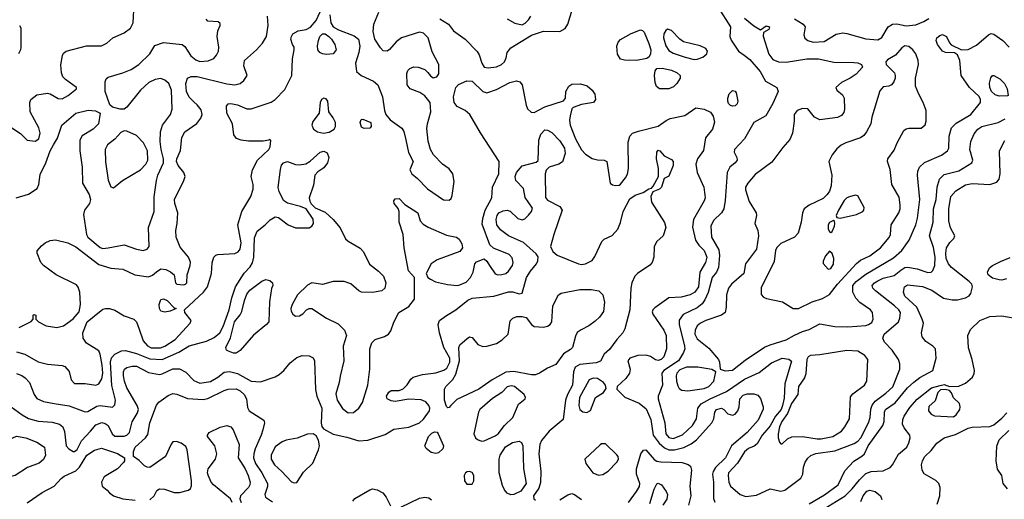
# Model space of a CAD drawing. Extents: x 1173029 to 1307123, y 522559 to 678521.
# Tile 66 of 256: x 1218349 to 1225652, y 545308 to 548869. Entities that reach past the tile are written whole.
import ezdxf

# ---------------------------------------------------------------- set-up
doc = ezdxf.new("R2010")
doc.units = 0

msp = doc.modelspace()

# ---------------------------------------------------------------- linework, layer by layer
at = {"layer": '0CON10XD'}
for points in [[(1218291.4, 548065), (1218355, 548023.5), (1218405, 547973.3), (1218465, 547966.9), (1218490, 547985), (1218500.9, 548025), (1218490, 548065), (1218425.7, 548185), (1218423.1, 548255), (1218432.7, 548277.3), (1218475, 548309.6), (1218555, 548322.9), (1218575, 548318.6), (1218634.2, 548284.2), (1218665, 548282), (1218707.5, 548305), (1218770, 548355), (1218770, 548365), (1218688.1, 548425), (1218670, 548445), (1218658.2, 548475), (1218654, 548534), (1218666.7, 548603.3), (1218675, 548619.2), (1218693.8, 548635), (1218845, 548673.6), (1218955.5, 548674.5), (1218994.5, 548695.5), (1219038.8, 548735), (1219125, 548771.3), (1219171.5, 548805), (1219191.5, 548845), (1219197.3, 548985)], [(1218325, 546403.1), (1218386.6, 546386.6), (1218485, 546328.5), (1218555, 546312.5), (1218665, 546302), (1218685, 546294), (1218717, 546257), (1218732, 546195), (1218755, 546168.8), (1218835, 546166.9), (1218915, 546155.5), (1218935.5, 546165), (1218957.3, 546202.7), (1218964.8, 546245), (1218961.2, 546305), (1218946.5, 546386.5), (1218935, 546410.8), (1218845, 546468.1), (1218819.1, 546505), (1218817.3, 546545), (1218849.6, 546625), (1218965, 546720), (1218985, 546725.8), (1219015, 546724.4), (1219055, 546712.2), (1219125, 546670), (1219196.3, 546646.3), (1219215, 546626.2), (1219235, 546570), (1219265.3, 546485.3), (1219297.2, 546447.2), (1219325, 546432.9), (1219393.6, 546433.6), (1219425, 546445.9), (1219503.1, 546495), (1219613.8, 546615), (1219620, 546635), (1219573.3, 546695), (1219572.5, 546715), (1219713.4, 546846.6), (1219742.3, 546885), (1219772.2, 546985), (1219775.6, 547064.4), (1219790, 547105), (1219805, 547120), (1219820, 547125), (1219945, 547132.3), (1219970.6, 547145), (1219985.3, 547164.7), (1219991.2, 547211.2), (1219966.7, 547345), (1219995.6, 547445), (1220064, 547555), (1220080.7, 547609.3), (1220080, 547645), (1220066.9, 547705), (1220076.2, 547753.8), (1220111.9, 547825), (1220196.7, 547905), (1220205.8, 547925.8), (1220211.7, 547971.7), (1220205, 547980), (1220196.7, 547973.3), (1220154.3, 547965.7), (1220045, 547967.9), (1219992.5, 547975), (1219957.6, 547987.6), (1219937.5, 548015), (1219927.8, 548095), (1219884.5, 548175), (1219882.9, 548227.1), (1219895, 548243.8), (1219914.4, 548245.6), (1219965, 548236.8), (1220035, 548207.7), (1220065, 548207.3), (1220213.2, 548256.8), (1220245, 548276.7), (1220315, 548351.1), (1220366.7, 548455), (1220372.1, 548577.9), (1220386.1, 548646.1), (1220385.8, 548665.8), (1220373.3, 548685), (1220361.2, 548725), (1220364, 548745), (1220375.8, 548764.2), (1220415, 548786), (1220475, 548795.7), (1220505, 548812.5), (1220547.5, 548862.5), (1220595, 548964.4)], [(1220648.9, 548905), (1220657.8, 548845), (1220675, 548815.4), (1220715, 548792.3), (1220829.8, 548749.7), (1220861.4, 548725), (1220870.9, 548670.9), (1220864.4, 548624.4), (1220841.1, 548545), (1220848, 548485), (1220880.8, 548455), (1220973.5, 548413.5), (1221004.6, 548385), (1221040.4, 548295), (1221054, 548195), (1221064, 548165), (1221096, 548126), (1221183.3, 548063.3), (1221197.4, 548037.4), (1221212.1, 547977.9), (1221233.3, 547883.3), (1221266.7, 547815), (1221243.8, 547755), (1221256.7, 547725), (1221299.7, 547689.7), (1221373, 547613), (1221491.7, 547531.7), (1221535, 547530), (1221548.3, 547541.7), (1221557, 547563), (1221572.7, 547667.3), (1221562.2, 547725), (1221535, 547760.6), (1221485.4, 547795.4), (1221417.5, 547865), (1221397.1, 547905), (1221377.8, 547967.8), (1221369.1, 548060.9), (1221372.9, 548095), (1221397.8, 548185), (1221394.2, 548255), (1221354.5, 548304.5), (1221317.2, 548327.2), (1221245, 548354.4), (1221222.2, 548385), (1221221.1, 548468.9), (1221227.7, 548492.3), (1221243.9, 548506.1), (1221272.3, 548517.7), (1221304.1, 548515.9), (1221355, 548499.2), (1221377.6, 548477.6), (1221395, 548452), (1221415, 548438), (1221443.8, 548445), (1221457, 548467), (1221457.8, 548535), (1221408.9, 548628.9), (1221378.5, 548735), (1221345, 548768.2), (1221314.7, 548775.3), (1221182, 548735), (1221140.6, 548705), (1221092.2, 548647.8), (1221075, 548635.7), (1221045, 548638.1), (1221025, 548658.6), (1220982.7, 548725), (1220971.7, 548781.7), (1220975.9, 548835), (1221012.1, 548925)], [(1221465, 548874.1), (1221529.6, 548835), (1221567.1, 548787.1), (1221653.2, 548723.2), (1221742.7, 548632.8), (1221757.7, 548607.7), (1221775.8, 548545), (1221795, 548516.9), (1221825, 548510.7), (1221885, 548517.5), (1221922.5, 548535), (1221945.8, 548555), (1221958.6, 548585), (1221965.7, 548625), (1221991.1, 548658.9), (1222146.1, 548753.9), (1222235, 548784.2), (1222355, 548781.5), (1222395, 548803.1), (1222415.5, 548835), (1222450.4, 548949.6)], [(1223529.5, 548959.5), (1223621.2, 548815), (1223616.9, 548745), (1223626.6, 548716.6), (1223680, 548635), (1223722.9, 548605), (1223765, 548572.7), (1223840.7, 548485), (1223881.6, 548411.6), (1223965, 548366), (1223974, 548335), (1223935, 548246.2), (1223884.3, 548155.7), (1223793.5, 548105), (1223725.5, 547984.5), (1223650.8, 547905), (1223649.2, 547885), (1223668, 547845), (1223670, 547825), (1223656, 547805), (1223615.4, 547774.6), (1223596.6, 547733.4), (1223582.5, 547527.5), (1223571.2, 547465), (1223554.6, 547435), (1223495, 547379.1), (1223475.9, 547335), (1223480.2, 547255), (1223535, 547161.2), (1223538.9, 547118.9), (1223531.2, 547028.8), (1223516.7, 546995), (1223485.3, 546954.7), (1223456.1, 546843.9), (1223431.7, 546788.3), (1223411.1, 546758.9), (1223375, 546728.9), (1223269.6, 546680.4), (1223241, 546639), (1223240, 546605), (1223281.4, 546445), (1223282.4, 546425), (1223273, 546397), (1223235.2, 546335), (1223127.3, 546265), (1223112.4, 546245), (1223116.4, 546155), (1223085.9, 546075), (1223084, 546055), (1223133.1, 545875), (1223142.2, 545795), (1223165, 545765.8), (1223195, 545760.2), (1223265, 545785.9), (1223340, 545855), (1223369.1, 545905), (1223378.2, 545985), (1223404, 546016), (1223471.5, 546055), (1223590.9, 546109.1), (1223725, 546200), (1223835, 546250.4), (1223925, 546320.9), (1224005, 546355.3), (1224055, 546349.5), (1224074.4, 546334.4), (1224023.9, 546165), (1224018.3, 546058.3), (1224007.9, 546005), (1223997.1, 545975), (1223955.8, 545924.2), (1223916.3, 545853.7), (1223891.2, 545825), (1223857.1, 545785), (1223820, 545720), (1223798.1, 545701.9), (1223755, 545684.5), (1223725, 545660.5), (1223672.7, 545577.3), (1223607.1, 545505), (1223603.6, 545485), (1223609.2, 545435), (1223621.6, 545405), (1223693.6, 545345), (1223735, 545330), (1223815, 545337.8), (1223915, 545385.8), (1223995, 545369), (1224023.7, 545376.3), (1224144.2, 545465), (1224158.6, 545495), (1224163.6, 545546.4), (1224175.7, 545585), (1224195.4, 545614.6), (1224216.9, 545633.1), (1224255, 545648.2), (1224395, 545667.7), (1224538.5, 545721.5), (1224565, 545738.6), (1224588, 545765), (1224645.9, 545875), (1224657.5, 545915), (1224661.7, 545978.3), (1224672.1, 546007.9), (1224693.5, 546036.5), (1224773.3, 546095), (1224826.5, 546143.5), (1224876.8, 546273.2), (1224877.5, 546315), (1224867.5, 546345), (1224820.8, 546415), (1224764.3, 546475), (1224750.6, 546505), (1224761.1, 546535), (1224866.7, 546625), (1224878.1, 546651.9), (1224881.8, 546695), (1224870.4, 546715), (1224838.9, 546745), (1224695.8, 546855.8), (1224677.8, 546875), (1224671.5, 546895), (1224688.5, 546915), (1224715, 546931.2), (1224755, 546948.6), (1224835, 546969.1), (1224885, 547008.2), (1224915, 547028), (1224935, 547031.3), (1225005, 547018.9), (1225085, 546991.8), (1225108.8, 546995), (1225123.3, 547006.7), (1225136.7, 547045), (1225138.5, 547105), (1225126.6, 547176.6), (1225097.3, 547265), (1225123.5, 547365), (1225128.2, 547465), (1225146.4, 547535), (1225154, 547625), (1225171.2, 547685), (1225205, 547720), (1225315, 547746), (1225412.5, 547805), (1225419.4, 547825), (1225397.1, 547905), (1225403.8, 547965), (1225428.3, 548021.7), (1225455, 548055.4), (1225485, 548075.4), (1225606.2, 548105), (1225658.4, 548131.6)], [(1218323.8, 547545), (1218415.6, 547574.4), (1218479.1, 547615), (1218490.8, 547645), (1218499.9, 547720.1), (1218542.2, 547805), (1218575.4, 547895), (1218600.9, 547939.1), (1218629.9, 547990.1), (1218661.1, 548085), (1218764.8, 548175.2), (1218856.7, 548196.7), (1218911.1, 548191.1), (1218946.7, 548175), (1218933.3, 548095), (1218893.8, 548056.2), (1218813.1, 548006.9), (1218794.6, 547975), (1218796, 547895), (1218813.2, 547775), (1218815.6, 547655.6), (1218865, 547570), (1218875.5, 547535), (1218867, 547503), (1218828.6, 547455), (1218822.6, 547422.6), (1218843.5, 547275), (1218853.5, 547255), (1218945, 547177.5), (1218965, 547171.2), (1219004.6, 547174.6), (1219125, 547197.3), (1219215, 547163.9), (1219265, 547155.6), (1219295.5, 547164.5), (1219310, 547185), (1219305.4, 547325), (1219347.5, 547445), (1219345.4, 547554.6), (1219363.8, 547675), (1219374.8, 547715.2), (1219416.2, 547806.2), (1219416.4, 547836.4), (1219398.2, 547905), (1219391.6, 547965), (1219393.1, 548036.9), (1219409.1, 548085), (1219467.9, 548165), (1219480.8, 548205), (1219475.9, 548345), (1219455.6, 548395), (1219425, 548420.9), (1219395, 548432.1), (1219354.7, 548425.3), (1219306.8, 548403.2), (1219245.3, 548344.7), (1219145, 548218.1), (1219124.5, 548205.5), (1219095, 548203.3), (1219038.3, 548218.3), (1219016.7, 548236.7), (1218984.1, 548335), (1218982.4, 548407.6), (1218990.3, 548429.7), (1219005, 548442.5), (1219115, 548473.3), (1219175, 548498.9), (1219232, 548535), (1219314, 548615), (1219352.7, 548677.3), (1219415, 548698.6), (1219555, 548685.7), (1219575, 548670), (1219619.1, 548599.1), (1219655, 548569.6), (1219685, 548559.4), (1219746.6, 548563.4), (1219788.3, 548581.7), (1219808.9, 548605), (1219823.5, 548635), (1219826.5, 548665), (1219814.2, 548745), (1219820, 548785), (1219836.7, 548825), (1219835, 548840), (1219821.7, 548851.7), (1219745, 548857.5), (1219733.3, 548873.3)], [(1219641.7, 548258.3), (1219605, 548294.2), (1219585.4, 548335), (1219581.8, 548395), (1219595, 548435.7), (1219622.2, 548447.8), (1219665, 548447.5), (1219885, 548391.8), (1219945.4, 548384.6), (1219984, 548395), (1220011.7, 548418.3), (1220035.7, 548455), (1220012.1, 548525), (1220016.7, 548565), (1220106.4, 548643.7), (1220149.6, 548695), (1220179.3, 548745), (1220193.2, 548825), (1220187.8, 548895)], [(1221965.8, 548875.8), (1222021.7, 548841.7), (1222075, 548830.9), (1222098.3, 548841.7), (1222123.2, 548866.8), (1222141.6, 548895)], [(1223725, 548878.9), (1223795, 548823.1), (1223845, 548792.5), (1223885, 548823.8), (1223911.2, 548815), (1223905, 548796.7), (1223867, 548773), (1223863.8, 548746.2), (1223905, 548613.8), (1223935, 548574), (1223977, 548557), (1224035, 548554.4), (1224187, 548577), (1224275, 548578.5), (1224387.9, 548552.1), (1224535, 548552), (1224565, 548548), (1224592.5, 548535), (1224600, 548515), (1224552.5, 548465), (1224510, 548435), (1224445, 548402), (1224403.3, 548365), (1224410, 548345), (1224451.2, 548311.2), (1224464.2, 548285), (1224466.9, 548205), (1224461.5, 548178.5), (1224443.8, 548156.2), (1224415, 548142.5), (1224285, 548125.4), (1224244.7, 548144.7), (1224195, 548206.4), (1224155, 548209.6), (1224115.4, 548194.6), (1224094.4, 548165), (1224094.3, 548114.3), (1224080.9, 548025), (1224060.4, 547979.6), (1224009, 547921), (1223928, 547812), (1223805, 547719.2), (1223750, 547655), (1223733.8, 547625), (1223732.7, 547605), (1223759.8, 547519.8), (1223812, 547435), (1223814, 547415), (1223802.9, 547355), (1223824.5, 547304.5), (1223829.5, 547265), (1223813.2, 547165), (1223733.1, 547056.9), (1223719.4, 546985), (1223629.5, 546905), (1223607.5, 546875), (1223591.5, 546825), (1223589.5, 546735), (1223580.8, 546695), (1223553.9, 546676.1), (1223437.5, 546635), (1223398.6, 546615), (1223374, 546596), (1223359.6, 546565), (1223357.3, 546535), (1223375, 546498.9), (1223459.9, 546429.9), (1223531.5, 546345), (1223539.4, 546325), (1223543.6, 546273.6), (1223583, 546263), (1223635, 546266.4), (1223729.7, 546340.3), (1223873.4, 546436.6), (1223915, 546456.1), (1224035, 546491.5), (1224095, 546527.5), (1224155, 546553.6), (1224205, 546567.9), (1224285, 546610.5), (1224395, 546590), (1224492.6, 546587.4), (1224625, 546599.2), (1224645.8, 546605), (1224668.9, 546621.1), (1224678.9, 546645), (1224674.4, 546695), (1224658.6, 546715), (1224579.9, 546769.9), (1224551.7, 546801.7), (1224530, 546845), (1224529.4, 546895), (1224553.4, 546925), (1224625, 546979.5), (1224829.7, 547100.3), (1224891.3, 547155), (1224947.4, 547232.6), (1224996.2, 547345), (1225008, 547395), (1225024.6, 547534.6), (1225007.3, 547715), (1225011.1, 547745), (1225024.3, 547775), (1225060.8, 547809.2), (1225186.4, 547863.6), (1225231.4, 547895), (1225240, 547915), (1225243.2, 548005), (1225260.9, 548065), (1225295, 548100), (1225405, 548165.4), (1225476.1, 548255), (1225476.6, 548275), (1225465, 548299.4), (1225395.3, 548365.3), (1225331.8, 548455), (1225321.5, 548565), (1225305, 548606.7), (1225282.3, 548622.3), (1225215, 548625.8), (1225195, 548634.2), (1225157.1, 548685), (1225147.1, 548715), (1225152.9, 548735), (1225175, 548752.5), (1225195, 548758.2), (1225222.9, 548745), (1225245.6, 548695.6), (1225258.3, 548681.7), (1225334.3, 548644.3), (1225385, 548647.9), (1225445, 548679.6), (1225535, 548757.1), (1225555, 548765.4), (1225575, 548762.3), (1225640.5, 548715), (1225687.7, 548665)], [(1224095, 548875.4), (1224159.4, 548835), (1224174.4, 548815), (1224171.5, 548785), (1224165.5, 548755), (1224172.4, 548732.4), (1224195, 548713.1), (1224235, 548702.2), (1224315, 548707.5), (1224405, 548760), (1224455, 548770.5), (1224485, 548767.3), (1224625.4, 548725.4), (1224715, 548718.1), (1224743, 548737), (1224790, 548815), (1224823.5, 548836.5), (1224855, 548838.9), (1224925, 548823.8), (1224995, 548831.3), (1225055.7, 548854.3), (1225092.7, 548877.2)], [(1218348, 548825), (1218357.6, 548807.6), (1218358.2, 548665), (1218355.3, 548644.7), (1218340, 548615)], [(1220625, 548610), (1220595, 548614.7), (1220576.2, 548626.2), (1220561.5, 548645), (1220556.9, 548675), (1220565.2, 548715), (1220576.2, 548745), (1220595, 548764.7), (1220615, 548763.3), (1220642.3, 548745), (1220662.9, 548725), (1220687.5, 548685), (1220695.5, 548645), (1220675, 548614.4), (1220625, 548610)], [(1222925, 548564.5), (1222835, 548567.1), (1222806.4, 548576.4), (1222782.7, 548612.7), (1222778, 548672), (1222787.5, 548702.5), (1222805, 548722.5), (1222885, 548765.7), (1222955, 548793.8), (1222968.8, 548788.8), (1222980, 548775), (1223015, 548691.4), (1223029.7, 548645), (1223029.1, 548615), (1223017.5, 548592.5), (1223000, 548580), (1222925, 548564.5)], [(1223352.6, 548572.6), (1223375, 548574.4), (1223415, 548590.6), (1223446, 548615), (1223452, 548635), (1223438.8, 548655), (1223396.7, 548675), (1223273.3, 548703.3), (1223245, 548722.9), (1223185, 548789.4), (1223155, 548798.6), (1223140.9, 548789.1), (1223126.2, 548763.8), (1223123.8, 548735), (1223142.5, 548675), (1223165, 548640.5), (1223195, 548620.8), (1223285, 548590), (1223352.6, 548572.6)], [(1224125, 546724.2), (1224226.4, 546773.6), (1224305, 546799.4), (1224355, 546828.9), (1224414, 546905), (1224555, 547058.9), (1224585.4, 547084.6), (1224655, 547114.6), (1224734.4, 547175), (1224799.5, 547250.5), (1224808.5, 547275), (1224813.5, 547345), (1224869.6, 547435), (1224879.6, 547465), (1224880.9, 547495), (1224871.9, 547551.9), (1224818.1, 547645), (1224805.5, 547755.5), (1224786, 547815), (1224788, 547835), (1224835, 547901.2), (1224856.7, 547955), (1224907.5, 548045), (1224925, 548059.2), (1224943.9, 548063.9), (1225035, 548062.5), (1225065, 548087.5), (1225073.8, 548115), (1225072, 548195), (1225051.4, 548255), (1225018.1, 548315), (1224994.6, 548375), (1224994.5, 548435), (1225016.7, 548535), (1225013.3, 548565), (1224996.7, 548615), (1224975, 548644.3), (1224945, 548669.5), (1224915, 548675.5), (1224891.2, 548658.8), (1224845, 548605.6), (1224785, 548570), (1224774.4, 548555.6), (1224776, 548535), (1224836.7, 548475), (1224843.3, 548455), (1224841.9, 548435), (1224832.1, 548407.9), (1224815, 548386.2), (1224795, 548376.2), (1224755, 548369.2), (1224728.7, 548341.3), (1224670, 548145), (1224662.9, 548095), (1224631.1, 548035), (1224610.5, 548009.5), (1224585, 547990.9), (1224475.7, 547954.3), (1224443.4, 547936.6), (1224409.6, 547910.4), (1224375, 547865.8), (1224350.6, 547815), (1224373.1, 547715), (1224368.2, 547635), (1224355.5, 547595), (1224339.5, 547570.5), (1224308, 547542), (1224205, 547491.5), (1224168.6, 547465), (1224154.6, 547435.4), (1224146.5, 547365), (1224124.3, 547285), (1224095.9, 547254.1), (1223995, 547206.9), (1223965, 547178.1), (1223955.4, 547154.6), (1223945.3, 547074.7), (1223847.7, 546877.7), (1223848, 546828), (1223865, 546808.8), (1223888.8, 546798.8), (1224007.5, 546775), (1224085, 546724.2), (1224125, 546724.2)], [(1223165, 548354.5), (1223095.8, 548355.8), (1223073.4, 548373.4), (1223062.6, 548402.6), (1223056.5, 548455), (1223062.1, 548487.9), (1223075, 548506), (1223115, 548510), (1223183.7, 548493.7), (1223225.6, 548475), (1223248.6, 548455), (1223249.2, 548435), (1223222.9, 548395), (1223198.8, 548371.2), (1223165, 548354.5)], [(1218325, 546242.2), (1218365, 546226.9), (1218390.9, 546210.9), (1218421.1, 546175), (1218455.6, 546085), (1218475, 546057.1), (1218524.7, 546034.7), (1218605, 546019.4), (1218715, 546000.9), (1218835, 545956.5), (1218855, 545960.9), (1218921.5, 545998.5), (1218945, 546003.6), (1219037.6, 545992.4), (1219055, 546010), (1219058.8, 546045), (1219032.8, 546152.8), (1219022.3, 546325), (1219030.5, 546359.5), (1219053.6, 546385), (1219105, 546410), (1219135, 546412.6), (1219215, 546390.2), (1219315, 546351), (1219405, 546347.1), (1219529, 546401), (1219605, 546446.7), (1219735, 546481.2), (1219791.3, 546508.7), (1219833.2, 546545), (1219859, 546591), (1219903.2, 546715), (1219922.5, 546805), (1219950.4, 546885), (1220015, 546987.9), (1220059.5, 547035), (1220076, 547064), (1220085.2, 547105), (1220089.6, 547250.4), (1220111.4, 547298.6), (1220169.6, 547345), (1220206.4, 547383.6), (1220245, 547405.6), (1220269.4, 547399.4), (1220340, 547345), (1220395, 547323.3), (1220495, 547324.5), (1220516, 547335), (1220528.6, 547355), (1220526.8, 547386.8), (1220474.1, 547464.1), (1220432.9, 547482.9), (1220335, 547507.1), (1220306.5, 547526.5), (1220273.4, 547593.4), (1220266.3, 547623.7), (1220282.4, 547757.6), (1220292.1, 547787.9), (1220305, 547805.6), (1220335, 547816.7), (1220395.6, 547794.4), (1220425, 547791.9), (1220471.2, 547798.8), (1220502.4, 547817.6), (1220578.8, 547885), (1220605, 547891.9), (1220630, 547880), (1220641.1, 547845), (1220631.2, 547805), (1220605, 547770), (1220559.7, 547740.3), (1220538, 547715), (1220529.1, 547640.9), (1220497.1, 547545), (1220500.6, 547520.6), (1220511.2, 547501.2), (1220541.2, 547471.2), (1220615, 547439.2), (1220675, 547385.8), (1220725, 547323.1), (1220765, 547241.8), (1220785, 547223.9), (1220875, 547173.3), (1220899.6, 547145), (1220944.8, 547054.8), (1221011.2, 547001.2), (1221047.5, 546965), (1221065.8, 546915), (1221058, 546875), (1221034.3, 546855.7), (1220966.3, 546843.7), (1220885, 546846.9), (1220865, 546856.9), (1220805, 546907.5), (1220755, 546925.3), (1220675.3, 546924.7), (1220595, 546901.9), (1220515, 546915.6), (1220483, 546897), (1220410.8, 546825), (1220369.2, 546755), (1220360.8, 546725), (1220362.5, 546705), (1220375, 546682), (1220395, 546667.1), (1220425, 546669.4), (1220449.2, 546685), (1220475.6, 546714.4), (1220495, 546724.2), (1220515, 546724.3), (1220625, 546652.7), (1220711.5, 546611.5), (1220758.9, 546565), (1220772.5, 546525), (1220747.3, 546445), (1220752.5, 546335), (1220725, 546222.5), (1220718.6, 546175), (1220695, 546090), (1220704.4, 546045), (1220742.6, 545982.6), (1220785, 545949.2), (1220825, 545952), (1220865, 545984), (1220892, 546028), (1220932.1, 546155), (1220946.7, 546273.3), (1220947.1, 546425), (1220961.1, 546468.9), (1220985.6, 546494.4), (1221055, 546515.6), (1221085.7, 546535), (1221101.8, 546558.2), (1221125, 546623.8), (1221162, 546695), (1221235, 546740), (1221276.7, 546795), (1221277.5, 546955), (1221232, 547005), (1221201.5, 547175), (1221194.4, 547275), (1221163.8, 547365), (1221163.6, 547443.6), (1221156.1, 547466.1), (1221126.7, 547505), (1221123.3, 547525), (1221135, 547538), (1221165, 547540), (1221205.9, 547495.9), (1221303.3, 547435), (1221320, 547375), (1221341.1, 547351.1), (1221378.8, 547328.8), (1221515, 547269.6), (1221590, 547255), (1221609.1, 547239.1), (1221628, 547205), (1221634, 547175), (1221615, 547148.8), (1221445, 547086.7), (1221400, 547055), (1221363.8, 546985), (1221375.9, 546955.9), (1221395, 546941.2), (1221432.7, 546922.7), (1221522.6, 546902.6), (1221595, 546896.2), (1221615, 546899.6), (1221659.6, 546920.4), (1221693.3, 546955), (1221713.1, 546995), (1221723.8, 547055), (1221737.7, 547072.3), (1221795, 547093.8), (1221815, 547076.2), (1221833.3, 547043.3), (1221875, 546981.4), (1221895, 546974.5), (1221925, 546977.5), (1221955, 546985.6), (1221975, 547001.9), (1222003.6, 547045), (1222009.2, 547065), (1222001.5, 547101.5), (1221979.4, 547125), (1221863.7, 547173.7), (1221836.1, 547196.1), (1221779.8, 547349.8), (1221783.4, 547393.4), (1221800.9, 547455), (1221850, 547545), (1221856.1, 547625), (1221904.1, 547725), (1221905.5, 547815.5), (1221767.6, 548027.6), (1221688.6, 548165), (1221652.9, 548195), (1221595, 548225.4), (1221571.1, 548255), (1221567, 548297), (1221584.8, 548365.2), (1221605, 548387.3), (1221665, 548413.6), (1221705, 548412.2), (1221785, 548336.5), (1221815, 548326.4), (1221885, 548350.4), (1221985, 548402.5), (1222035, 548415.6), (1222057.6, 548407.6), (1222075.7, 548385.7), (1222104.7, 548234.7), (1222116, 548206), (1222141.7, 548181.7), (1222165, 548179.2), (1222245, 548222.3), (1222382.5, 548267.5), (1222397.5, 548285), (1222401.2, 548335), (1222421.2, 548375), (1222445, 548389.2), (1222507.7, 548392.3), (1222557.9, 548377.9), (1222595.9, 548345.9), (1222616.2, 548315), (1222620, 548275), (1222605, 548254.2), (1222515, 548238), (1222455, 548217.5), (1222443.8, 548206.2), (1222433.1, 548155), (1222427.4, 548122.6), (1222431.5, 548085), (1222472.5, 547985), (1222515, 547903.5), (1222545, 547870), (1222595, 547839.1), (1222635, 547827.8), (1222685.5, 547825.5), (1222705, 547816.2), (1222730, 547655), (1222745, 547642.5), (1222767.7, 547637.7), (1222795, 547640), (1222805, 547647.1), (1222843.5, 547695), (1222857.4, 547722.6), (1222865.4, 547765), (1222861.5, 547958.5), (1222874.5, 548005), (1222894.2, 548025), (1222937.9, 548042.1), (1223085, 548078.2), (1223145, 548121.1), (1223175, 548134.5), (1223283.6, 548156.3), (1223365, 548214.3), (1223425, 548204.2), (1223473, 548183), (1223492.1, 548152.1), (1223501.7, 548108.3), (1223486.7, 548055), (1223435, 547992), (1223422.1, 547897.9), (1223377.3, 547835), (1223364.6, 547795), (1223373.6, 547735), (1223423.1, 547625), (1223432.9, 547545), (1223427.1, 547525), (1223347.3, 547385), (1223339.1, 547329.1), (1223363, 547233), (1223386, 547196), (1223425, 547154.2), (1223445.3, 547105), (1223436.6, 547065), (1223394.5, 546995.5), (1223382.8, 546885), (1223356.7, 546845), (1223322.7, 546827.3), (1223255, 546810), (1223165, 546804.4), (1223059.2, 546730.8), (1223044.4, 546715), (1223039.7, 546699.7), (1223045, 546682.5), (1223127.5, 546565), (1223143.5, 546525), (1223145.6, 546425), (1223127.5, 546365), (1223107.5, 546345), (1223085, 546339.2), (1223065, 546342.9), (1223027.2, 546367.2), (1222995, 546377.5), (1222935, 546375.3), (1222875.7, 546355), (1222859.5, 546335), (1222876.7, 546275), (1222872.5, 546245), (1222845.6, 546205), (1222780, 546145), (1222777.5, 546125), (1222837.4, 546067.4), (1222945, 546020.8), (1222995, 545979.5), (1223031.2, 545901.2), (1223048.4, 545785), (1223093.5, 545725), (1223131.3, 545691.3), (1223165, 545675.2), (1223205, 545674.4), (1223276.2, 545693.8), (1223329.4, 545720.6)], [(1225615, 548300.8), (1225585, 548310.6), (1225557.5, 548335), (1225545.4, 548365), (1225542.4, 548397.6), (1225551.8, 548438.2), (1225565, 548453.3), (1225575, 548453.8), (1225618.7, 548428.7), (1225654.3, 548395), (1225672.5, 548355), (1225680, 548305), (1225675, 548302.5), (1225615, 548300.8)], [(1223635, 548226), (1223621.2, 548231.2), (1223607.3, 548247.3), (1223602, 548265), (1223600.8, 548285), (1223610.9, 548319.1), (1223635, 548344), (1223655, 548338.8), (1223664, 548325), (1223676, 548265), (1223671.2, 548245), (1223655, 548228.8), (1223635, 548226)], [(1218346.4, 546583.6), (1218435, 546627.5), (1218450, 546645), (1218450, 546675), (1218455, 546680), (1218470, 546675), (1218470, 546645), (1218487.5, 546625), (1218545, 546595.6), (1218625, 546584.5), (1218675, 546595.5), (1218745, 546648.5), (1218790.1, 546699.9), (1218800, 546755), (1218795.3, 546845.3), (1218784, 546884), (1218770.1, 546900.1), (1218619.2, 546975), (1218525, 547044.3), (1218507.1, 547065), (1218477.5, 547135), (1218478.3, 547151.7), (1218510.3, 547189.7), (1218538.7, 547211.3), (1218575, 547228.6), (1218615, 547233.3), (1218705, 547212), (1218765, 547181.3), (1218935, 547051.8), (1219025, 547024.4), (1219115, 547017.1), (1219203.9, 546973.9), (1219305, 546960.7), (1219335, 546971.5), (1219363.7, 546996.3), (1219395, 547018), (1219432, 547015), (1219467.9, 546997.9), (1219496, 546975), (1219503.6, 546916.4), (1219515, 546906), (1219565, 546901.4), (1219580, 546905), (1219588, 546915), (1219592.5, 546975), (1219614.6, 547045), (1219615, 547067.5), (1219600.4, 547105), (1219540.2, 547180.2), (1219509.4, 547255), (1219507, 547303), (1219517.5, 547355), (1219521.2, 547435), (1219498.9, 547505), (1219496.8, 547533.2), (1219567.5, 547675), (1219576.5, 547705), (1219567.5, 547735), (1219525.4, 547785), (1219513.4, 547815), (1219515.3, 547835), (1219543, 547897), (1219551.5, 547995), (1219575, 548035.6), (1219662.1, 548097.9), (1219692, 548138), (1219703.3, 548165), (1219695, 548199.2), (1219666.7, 548236.7), (1219641.7, 548258.3)], [(1220602.6, 548027.4), (1220645, 548032.7), (1220681.9, 548055), (1220691.5, 548075), (1220691.8, 548105), (1220675, 548140.8), (1220643.1, 548185), (1220634.3, 548265), (1220621.3, 548281.3), (1220605, 548286.9), (1220588.1, 548275), (1220578.5, 548255), (1220569.6, 548175), (1220523.8, 548113.8), (1220515.5, 548085), (1220529.4, 548055), (1220557.2, 548037.2), (1220602.6, 548027.4)], [(1220905, 548060), (1220885, 548070), (1220874.3, 548105), (1220882.3, 548127.7), (1220895, 548130), (1220953.3, 548105), (1220956, 548075), (1220945, 548063.3), (1220905, 548060)], [(1218285, 545995.5), (1218367.5, 545935), (1218415, 545908.7), (1218485, 545888), (1218591.1, 545881.1), (1218645.4, 545865.4), (1218669.2, 545845), (1218682.6, 545812.6), (1218694.5, 545705), (1218712.7, 545682.7), (1218745, 545663.1), (1218755, 545662.3), (1218775, 545677.9), (1218808.3, 545741.7), (1218873.4, 545815), (1218915, 545860.6), (1218958.1, 545878.1), (1218982, 545872), (1219004.5, 545855), (1219035, 545793.3), (1219055, 545777.9), (1219124, 545776), (1219142.9, 545785), (1219162.9, 545805), (1219184.2, 545884.2), (1219221.3, 545945), (1219229.4, 545975), (1219221.6, 546005), (1219144.1, 546135), (1219126, 546185), (1219118, 546225), (1219119.2, 546255), (1219126.7, 546273.3), (1219143.4, 546286.6), (1219182.9, 546297.1), (1219215, 546295.3), (1219305, 546248.8), (1219385, 546235.9), (1219405, 546238.7), (1219485, 546275.9), (1219535, 546276.1), (1219582.3, 546252.3), (1219640.4, 546190.4), (1219685, 546170), (1219765, 546183.5), (1219820, 546215), (1219865, 546251.2), (1219905, 546257.9), (1219965, 546243.2), (1220065, 546184.5), (1220135, 546180.5), (1220245, 546218.5), (1220272.9, 546235), (1220308.1, 546265), (1220355, 546321.9), (1220405, 546360.5), (1220445, 546376.9), (1220495, 546374.4), (1220525, 546357.5), (1220536.5, 546335), (1220542.1, 546122.1), (1220553.1, 546073.1), (1220590.9, 545985), (1220584.6, 545874.6), (1220589.6, 545849.6), (1220602, 545832), (1220675, 545791.1), (1220775, 545769.7), (1220865, 545741.7), (1220932.4, 545747.6), (1221060.9, 545789.1), (1221125, 545828.8), (1221235, 545842.5), (1221315, 545876.4), (1221345, 545903.5), (1221388.2, 545965), (1221391.5, 545985), (1221384.4, 546005), (1221360.6, 546030.6), (1221327.2, 546047.2), (1221235, 546051.4), (1221133.2, 546033.2), (1221105, 546038.6), (1221075, 546054), (1221070, 546075), (1221086.1, 546103.9), (1221104.1, 546115.9), (1221165, 546116), (1221192.3, 546127.7), (1221223, 546157), (1221249.7, 546200.3), (1221266.7, 546215), (1221336.2, 546233.8), (1221435, 546246.7), (1221495, 546266.7), (1221517.5, 546282.5), (1221539, 546325), (1221538.4, 546355), (1221496.3, 546435), (1221463.8, 546545), (1221452.5, 546605), (1221463.3, 546636.7), (1221515, 546673.8), (1221584.7, 546715.3), (1221672.5, 546787.5), (1221705, 546801.3), (1221865, 546817.3), (1221975, 546847.9), (1222007.2, 546847.2), (1222055, 546832.9), (1222075, 546838.8), (1222109.1, 546955), (1222137.1, 547002.9), (1222183.3, 547055), (1222192.7, 547077.3), (1222195, 547107.5), (1222179.7, 547129.7), (1222085.6, 547215), (1221975, 547264.5), (1221915, 547308.1), (1221887.3, 547345), (1221882.7, 547385), (1221889.5, 547415), (1221904.2, 547435), (1221935, 547450), (1221965, 547454.2), (1221986.8, 547446.8), (1222042.8, 547392.8), (1222075, 547383.1), (1222095, 547391.1), (1222123.4, 547416.6), (1222145.7, 547445), (1222151.7, 547468.3), (1222098.3, 547548.3), (1222085, 547616.2), (1222028.6, 547675), (1222023.5, 547705), (1222032.9, 547735), (1222075, 547782.5), (1222178.8, 547811.2), (1222195, 547822.5), (1222198.9, 547975), (1222215, 548020), (1222245, 548050), (1222265, 548048.6), (1222295, 548031.4), (1222355, 547969.4), (1222390.4, 547915), (1222395.5, 547875), (1222375.6, 547814.4), (1222347.5, 547795), (1222276.4, 547773.6), (1222255, 547752.5), (1222246, 547725), (1222248.3, 547548.3), (1222265, 547528.8), (1222355, 547481.2), (1222372, 547455), (1222310, 547275), (1222287.1, 547185), (1222302.5, 547147.5), (1222335, 547120), (1222495, 547056.5), (1222515, 547052.5), (1222545, 547056.7), (1222595, 547080.8), (1222615, 547110), (1222667.6, 547222.4), (1222685, 547238.1), (1222743.8, 547266.2), (1222786.6, 547313.4), (1222806.2, 547363.8), (1222824.6, 547445.4), (1222875, 547537.8), (1222914, 547565), (1222973.4, 547586.6), (1223015, 547613.3), (1223035, 547617.5), (1223048.3, 547631.7), (1223087.5, 547705), (1223086.2, 547765), (1223071.9, 547835), (1223074.3, 547885), (1223085, 547898.8), (1223096.7, 547895), (1223128.3, 547858.3), (1223185, 547831.2), (1223195.8, 547815), (1223197.1, 547785), (1223165, 547707.5), (1223130, 547690), (1223110, 547625), (1223095, 547611.2), (1223045, 547590), (1223030, 547555), (1223035.6, 547515), (1223132, 547362), (1223141.4, 547325), (1223122, 547265), (1223075, 547222.5), (1223054.6, 547185.4), (1223051.9, 547105), (1223040, 547065), (1223023.1, 547046.9), (1222930.6, 546985), (1222912.2, 546965), (1222888.5, 546915), (1222880.9, 546875), (1222875.4, 546715), (1222836.8, 546573.2), (1222822, 546545), (1222778, 546495), (1222725, 546420), (1222684.2, 546385.8), (1222656.4, 546333.6), (1222625, 546321.2), (1222505, 546309.7), (1222470.4, 546289.6), (1222456.7, 546253.3), (1222449.8, 546155), (1222412.9, 546087.1)], [(1219045, 547621.4), (1219112.5, 547675), (1219245, 547752.9), (1219283.8, 547795), (1219300, 547825), (1219298, 547895), (1219267.7, 547955), (1219215, 548009.1), (1219145, 548040.4), (1219125, 548042.5), (1219099.5, 548030.5), (1219055, 547981.5), (1219001.3, 547938.7), (1218983.5, 547905), (1218986.4, 547813.6), (1219006.1, 547676.1), (1219025, 547628.8), (1219045, 547621.4)], [(1224205, 545275.3), (1224318.7, 545341.3), (1224420.8, 545415), (1224469.6, 545520.4), (1224535, 545592.1), (1224595, 545627.3), (1224614.7, 545645.3), (1224641.4, 545705), (1224750.3, 545855), (1224761.2, 545885), (1224764.1, 545955), (1224771.8, 545975), (1224844, 546025), (1224935, 546134.6), (1224981.5, 546178.5), (1225026.8, 546213.2), (1225122.9, 546265), (1225146.9, 546355), (1225140.8, 546425), (1225122, 546445), (1225069.2, 546479.2), (1225042.7, 546515), (1225037.1, 546545), (1225052.3, 546615), (1225044, 546645), (1225003.9, 546733.9), (1224913.8, 546815), (1224905.5, 546845), (1224912.2, 546885), (1224935, 546899.5), (1225045, 546886.9), (1225115, 546860.8), (1225201.8, 546801.8), (1225265, 546789.3), (1225305, 546788.2), (1225365, 546803.5), (1225391.1, 546818.9), (1225404.4, 546835), (1225416.9, 546885), (1225410.8, 546905), (1225391.8, 546925), (1225259.7, 547029.7), (1225238, 547055), (1225222.2, 547095), (1225217.7, 547135), (1225224.5, 547175), (1225249.4, 547215), (1225278.6, 547245), (1225285.8, 547265), (1225252.3, 547322.3), (1225241.6, 547375), (1225240.8, 547465), (1225256.3, 547555), (1225292.2, 547597.8), (1225365, 547643.4), (1225415, 547652.8), (1225544.5, 547645.5), (1225597.4, 547662.6), (1225614.4, 547685), (1225622.7, 547725), (1225615.6, 547895), (1225657.3, 547972.7)], [(1224435, 547394.2), (1224557, 547423), (1224603.8, 547445), (1224611.2, 547455), (1224612, 547475), (1224565, 547560), (1224545, 547566.2), (1224505, 547554.2), (1224485, 547545.6), (1224465, 547525.8), (1224421.9, 547455), (1224406.2, 547415), (1224410, 547400), (1224435, 547394.2)], [(1224365, 547290), (1224375, 547296.7), (1224394, 547335), (1224396, 547356), (1224392.5, 547372.5), (1224385, 547377.5), (1224355, 547363.8), (1224345.8, 547345), (1224346, 547315), (1224355, 547293.3), (1224365, 547290)], [(1224345, 547016.2), (1224365, 547022), (1224385.3, 547054.7), (1224388.2, 547095), (1224375, 547133.8), (1224355, 547150), (1224325.8, 547115), (1224308, 547075), (1224308.3, 547058.3), (1224345, 547016.2)], [(1225669.2, 546945), (1225635, 546934.5), (1225615, 546936.5), (1225565, 546950.9), (1225533.1, 546975), (1225527.1, 546995), (1225543.2, 547026.8), (1225565.6, 547044.4), (1225625, 547074.4), (1225696.7, 547103.3)], [(1219955, 546392.9), (1219935, 546392.9), (1219896.7, 546406.7), (1219884.2, 546415), (1219878.1, 546435), (1219912.9, 546507.1), (1219941.5, 546625), (1219983.2, 546676.8), (1219996.9, 546703.1), (1220016.4, 546785), (1220035, 546832.2), (1220055, 546859.5), (1220145, 546927.5), (1220175, 546938.8), (1220205, 546933.3), (1220223.3, 546915), (1220226, 546895), (1220217.1, 546872.9), (1220200.8, 546775), (1220196.2, 546625), (1220180.5, 546605), (1220082.7, 546527.3), (1219985, 546413.6), (1219955, 546392.9)], [(1221525, 545988), (1221515, 545998), (1221499.2, 546045), (1221499.2, 546125), (1221508.9, 546145), (1221561.9, 546198.1), (1221583.2, 546236.8), (1221612.1, 546335), (1221605.6, 546435), (1221615, 546454), (1221667, 546503), (1221685, 546513.8), (1221705, 546510), (1221747.6, 546457.6), (1221783.6, 546443.6), (1221815, 546445.5), (1221885, 546464.6), (1221928, 546492), (1221972.2, 546535), (1221987.8, 546632.2), (1222006.8, 546653.2), (1222037.5, 546665), (1222075.9, 546665.9), (1222106.9, 546656.9), (1222145.3, 546605.3), (1222165, 546591.8), (1222235, 546585.8), (1222265, 546592.5), (1222284.2, 546605.8), (1222296.2, 546625), (1222304, 546745), (1222345, 546826.2), (1222365, 546838), (1222505, 546865.5), (1222586.8, 546866.8), (1222644.7, 546854.7), (1222674.5, 546825), (1222687.8, 546772.2), (1222678.5, 546701.5), (1222650.1, 546659.9), (1222618.3, 546631.7), (1222569.4, 546595), (1222512.6, 546567.4), (1222484.7, 546545.3), (1222470.5, 546519.5), (1222449.6, 546435), (1222435, 546419.6), (1222382.4, 546387.6), (1222325, 546308.1), (1222265, 546282.2), (1222205, 546243.5), (1222175, 546232.1), (1222145, 546232), (1222015, 546257.6), (1221955, 546251.2), (1221854.8, 546195.2), (1221755, 546124.7), (1221592.1, 546047.9), (1221546, 546004), (1221535, 545990.8), (1221525, 545988)], [(1219425, 546696.9), (1219395, 546706), (1219386.7, 546725), (1219384.6, 546755), (1219395, 546790.8), (1219415, 546796.9), (1219443.8, 546785), (1219495, 546730), (1219510, 546725), (1219465, 546704.3), (1219425, 546696.9)], [(1224312.1, 545235), (1224473.1, 545335), (1224524.8, 545385.2), (1224577.1, 545452.9), (1224625, 545500), (1224665, 545514.7), (1224755, 545519.1), (1224805.4, 545544.6), (1224823.1, 545565), (1224866.6, 545643.4), (1224929.2, 545695), (1224945, 545727.5), (1224954.4, 545765), (1224952.5, 545785), (1224909.9, 545839.9), (1224897.9, 545865), (1224898.8, 545901.2), (1224909.1, 545925), (1224951.2, 545988.8), (1225005, 546050.5), (1225112.5, 546135), (1225175.8, 546154.2), (1225205, 546159.4), (1225245.7, 546145.7), (1225315, 546148.1), (1225365, 546170), (1225415.4, 546215), (1225428.2, 546241.8), (1225431.2, 546265), (1225414.8, 546344.8), (1225387.7, 546432.3), (1225382.5, 546525), (1225401.9, 546568.1), (1225470, 546635), (1225545, 546664.5), (1225635, 546670), (1225775.9, 546645.9)], [(1223995, 545719.2), (1224005, 545720), (1224045, 545756.4), (1224077.4, 545772.6), (1224155, 545775.3), (1224265, 545756.2), (1224295, 545756.2), (1224379.2, 545775), (1224444.2, 545815), (1224470, 545845), (1224504.3, 545905), (1224512, 546068), (1224528.8, 546091.2), (1224614.5, 546155.5), (1224632.9, 546185), (1224640.9, 546345), (1224618.1, 546375), (1224565, 546407.1), (1224485, 546413.8), (1224285, 546381.2), (1224215, 546376.5), (1224196.9, 546365), (1224187.1, 546345), (1224181.1, 546238.9), (1224169.4, 546210.6), (1224126.9, 546145), (1224120, 546085), (1224075, 546018.2), (1224044.8, 545945), (1224002.3, 545885), (1223985, 545845.6), (1223974.7, 545794.7), (1223975.3, 545765), (1223985, 545732), (1223995, 545719.2)], [(1223305, 546113.7), (1223425, 546131.1), (1223460, 546145), (1223497.5, 546185), (1223512.5, 546255), (1223482.9, 546272.9), (1223379.8, 546289.8), (1223295, 546289.4), (1223245, 546269.4), (1223222.6, 546245), (1223217.7, 546225), (1223220, 546185), (1223230.2, 546150.2), (1223241.7, 546131.7), (1223259.2, 546119.2), (1223305, 546113.7)], [(1221775, 545740), (1221795, 545742.9), (1221875, 545778.2), (1221897.3, 545795), (1221945.5, 545855), (1222008.1, 545915), (1222048.1, 546015), (1222098.1, 546055), (1222100.6, 546065), (1222091.4, 546085), (1222020, 546145), (1221995, 546151.5), (1221965, 546143.1), (1221925, 546101.4), (1221855, 546055.4), (1221761.1, 545975), (1221751.1, 545955), (1221718.8, 545795), (1221728.8, 545765), (1221745, 545751.2), (1221775, 545740)], [(1222555, 545952.7), (1222581.8, 545968.2), (1222620, 546065), (1222678.8, 546101.2), (1222698.3, 546131.7), (1222693.1, 546155), (1222678.9, 546175), (1222635, 546204.6), (1222601.9, 546208.1), (1222574, 546196), (1222500.8, 546065), (1222497.2, 546005), (1222504.6, 545975), (1222525, 545956.9), (1222555, 545952.7)], [(1219315, 545303.8), (1219347.3, 545335), (1219366.4, 545373.6), (1219385, 545386.2), (1219424.3, 545384.3), (1219495, 545359.4), (1219535, 545359.4), (1219600.8, 545375), (1219615, 545388.1), (1219622.8, 545407.2), (1219623.8, 545445), (1219592.2, 545675), (1219580.2, 545700.2), (1219548, 545725), (1219512.1, 545737.9), (1219485, 545734.3), (1219471.9, 545718.1), (1219430, 545625), (1219315, 545544.2), (1219295, 545545.8), (1219275, 545555.8), (1219235, 545596.2), (1219192.5, 545625), (1219193.8, 545663.8), (1219204.4, 545695), (1219282.8, 545765), (1219300.4, 545789.6), (1219315, 545876.2), (1219365, 546008), (1219381.8, 546028.2), (1219450.2, 546079.8), (1219485, 546094.4), (1219515, 546089.5), (1219595, 546056.2), (1219710.6, 546049.4), (1219745, 546055.5), (1219865, 546116.5), (1219894.8, 546125.2), (1219955, 546127.9), (1219985, 546112.4), (1220012.9, 546085), (1220031.8, 546055), (1220039.1, 545989.1), (1220052.2, 545965), (1220160, 545895), (1220163.8, 545875), (1220152.2, 545825), (1220140.5, 545785), (1220095, 545684), (1220084.7, 545645), (1220084.2, 545615), (1220099.2, 545575), (1220145.2, 545505.2), (1220186.7, 545425), (1220186.4, 545403.6), (1220166.5, 545345), (1220173.5, 545325), (1220225, 545288.2)], [(1222412.9, 546087.1), (1222398.7, 546045), (1222380.6, 545899.4), (1222276.5, 545815), (1222220.4, 545745), (1222206.1, 545715), (1222199.1, 545645), (1222213.7, 545513.7), (1222212.3, 545432.3), (1222200.2, 545389.8), (1222159.6, 545335), (1222162.5, 545312.5), (1222175, 545301.5)], [(1223329.4, 545720.6), (1223369.2, 545750.8), (1223482.7, 545875), (1223497.5, 545905), (1223504.7, 545955.3), (1223518.1, 545975), (1223555, 545983.8), (1223571.5, 545975), (1223602.2, 545942.2), (1223635, 545932), (1223655, 545941.1), (1223676.7, 545965), (1223686.6, 545995), (1223690.7, 546055), (1223715, 546081.6), (1223745, 546091.9), (1223795, 546092.2), (1223825, 546080.9), (1223845, 546055.8), (1223863.6, 545995), (1223863.7, 545976.3), (1223826.2, 545895), (1223745, 545804.7), (1223628, 545705), (1223583.9, 545615), (1223510.8, 545545), (1223492, 545515), (1223488.4, 545495), (1223495.4, 545435), (1223496.5, 545315), (1223506.4, 545286.4)], [(1225275, 545919.4), (1225295, 545935.7), (1225321.9, 545975), (1225325.6, 545995), (1225319.4, 546019.4), (1225275, 546061.2), (1225259.7, 546099.7), (1225245.8, 546115.8), (1225214.3, 546124.3), (1225179.7, 546120.3), (1225160, 546100), (1225140.2, 546039.8), (1225092.5, 545997.5), (1225090.5, 545965), (1225109.8, 545939.8), (1225135, 545926.7), (1225275, 545919.4)], [(1225155, 545272), (1225173.1, 545335), (1225176.2, 545395), (1225167.9, 545425), (1225145, 545448.2), (1225057, 545497), (1225042.7, 545525), (1225039.1, 545565), (1225045.4, 545595), (1225062.9, 545625), (1225110.1, 545669.9), (1225151.1, 545725), (1225205, 545763.4), (1225290.1, 545789.9), (1225385, 545836.9), (1225415, 545843.8), (1225545, 545849.1), (1225575, 545860.3), (1225635, 545909.4), (1225670.8, 545949.2)], [(1219925.5, 545285.5), (1219911.7, 545311.7), (1219786.2, 545415), (1219770.4, 545435), (1219746.9, 545486.9), (1219742.2, 545505), (1219746.7, 545535), (1219801.9, 545605), (1219810.6, 545645), (1219796.9, 545705), (1219742.9, 545775), (1219741.4, 545785), (1219755.5, 545804.5), (1219835, 545844.6), (1219885, 545856.7), (1219916, 545845), (1219933.5, 545823.5), (1219978, 545715), (1219970, 545615), (1220021.7, 545535), (1220044.2, 545485), (1220057.6, 545435), (1220056.6, 545415), (1220045.2, 545394.8), (1219987.9, 545335), (1219982.6, 545312.6), (1219991.4, 545285)], [(1218275, 545474.3), (1218234.2, 545484.2), (1218223.8, 545495), (1218220, 545515), (1218222.5, 545675), (1218233.1, 545705), (1218275, 545754.4), (1218325, 545776.9), (1218395, 545765.5), (1218475, 545733.3), (1218534, 545695), (1218540, 545635), (1218526.7, 545603.3), (1218492.5, 545577.5), (1218406.3, 545543.7), (1218314.5, 545485.5), (1218275, 545474.3)], [(1220385, 545430), (1220405, 545434), (1220455, 545508.6), (1220523.6, 545576.3), (1220565.8, 545675), (1220572.5, 545705), (1220566, 545746), (1220549.2, 545779.2), (1220525.4, 545795.4), (1220485, 545792.3), (1220407.3, 545762.7), (1220325, 545746.7), (1220296.2, 545733.8), (1220245, 545696.7), (1220214.6, 545635), (1220214.6, 545605), (1220238.2, 545565), (1220294.5, 545515), (1220365, 545438), (1220385, 545430)], [(1221435, 545647.3), (1221400.8, 545655), (1221364.4, 545685), (1221354.4, 545705), (1221380.9, 545775), (1221405, 545798.9), (1221425, 545808.9), (1221445, 545805.6), (1221453.9, 545793.9), (1221491.5, 545705), (1221486.5, 545683.5), (1221455, 545652.7), (1221435, 545647.3)], [(1225675.6, 545385.6), (1225643.3, 545425), (1225633.8, 545485), (1225602.8, 545532.8), (1225591.2, 545595), (1225597.3, 545702.7), (1225615, 545750.5), (1225685, 545817.8)], [(1221992.1, 545342.1), (1221965, 545354.3), (1221945, 545378.6), (1221930.1, 545410.1), (1221904.6, 545505), (1221904.6, 545605), (1221913.1, 545635), (1221952.3, 545697.7), (1222005, 545729.5), (1222055, 545739.2), (1222070.3, 545730.3), (1222080.5, 545705), (1222086.7, 545536.7), (1222106.1, 545425), (1222065, 545369.5), (1222015, 545342.9), (1221992.1, 545342.1)], [(1222643, 545487), (1222675, 545492), (1222715, 545518), (1222779.2, 545585), (1222790, 545605), (1222788.9, 545625), (1222779.5, 545639.5), (1222695, 545720), (1222665, 545720), (1222655, 545712.5), (1222542, 545605), (1222549.2, 545575), (1222601.4, 545505), (1222643, 545487)], [(1218405, 545281.2), (1218515, 545357.5), (1218604.7, 545405.3), (1218656.2, 545463.8), (1218678.9, 545481.1), (1218765, 545520), (1218792.1, 545547.9), (1218846.2, 545635), (1218905, 545673.8), (1218955, 545688.9), (1219075, 545649.4), (1219127.5, 545615), (1219126.7, 545595), (1219118.8, 545581.2), (1219075.5, 545534.5), (1218976.7, 545475), (1218956, 545435), (1218962, 545405), (1218997, 545377), (1219014, 545355), (1219045, 545334.6), (1219115, 545310.6), (1219205, 545301.2)], [(1222865, 545284.4), (1222925, 545365.6), (1222945.6, 545404.4), (1222948.8, 545425), (1222923.4, 545495), (1222924.8, 545535.2), (1222955.3, 545644.7), (1222975, 545672.5), (1222994.2, 545675.8), (1223054.8, 545604.8), (1223075, 545591.8), (1223105.3, 545585.3), (1223261.8, 545581.8), (1223307.5, 545567.5), (1223324.3, 545554.3), (1223331.9, 545525), (1223320.9, 545405), (1223326.2, 545335), (1223308.8, 545265)], [(1221705, 545420), (1221717.5, 545445), (1221717.5, 545485), (1221705, 545506.7), (1221685, 545513.8), (1221668.3, 545511.7), (1221656.1, 545503.9), (1221646.2, 545485), (1221647.5, 545445), (1221665, 545420), (1221705, 545420)], [(1223022, 545278), (1223055, 545384.2), (1223075, 545422.5), (1223085, 545428.1), (1223108.6, 545415), (1223145, 545365.8), (1223153.5, 545345), (1223150.2, 545309.8), (1223119.2, 545265)], [(1220821.2, 545295), (1220833.8, 545315), (1220945, 545379.7), (1220965, 545385.8), (1220999.5, 545379.5), (1221041.5, 545355), (1221067.3, 545325), (1221099.5, 545259.5)], [(1222355, 545305.3), (1222415, 545342.1), (1222445, 545350.3), (1222465, 545344.1), (1222515, 545306.7)], [(1224589.1, 545290.8), (1224605.9, 545335), (1224632.3, 545367.7), (1224655, 545376.7), (1224695.3, 545365.3), (1224732.9, 545335), (1224744.1, 545305.9)], [(1221175, 545249.1), (1221315, 545316.8), (1221355, 545323.8), (1221385, 545318.6), (1221403.6, 545303.6)]]:
    msp.add_lwpolyline(points, dxfattribs=at)

doc.saveas('drawing.dxf')
